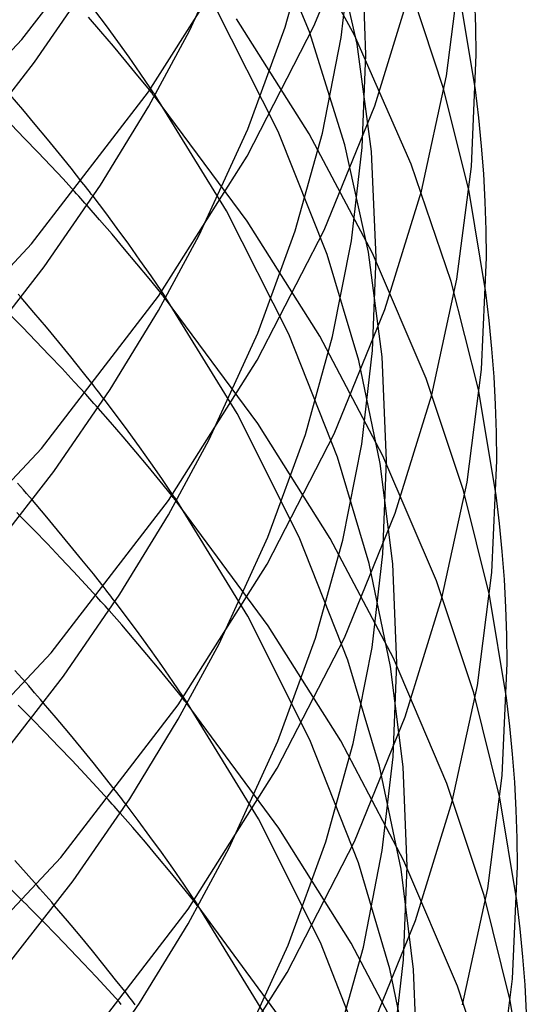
# Model space of a CAD drawing. Header units: millimetres. Extents: x -200 to 200, y -101 to 238.
# Tile 58 of 65: x 167 to 186, y 70 to 106. Entities that reach past the tile are written whole.
import ezdxf

# ---------------------------------------------------------------- set-up
doc = ezdxf.new("R2010")
doc.units = ezdxf.units.MM
doc.layers.add('HIDDEN', color=7, linetype='Continuous')
doc.layers.add('THICK', color=7, linetype='Continuous')

msp = doc.modelspace()

# ---------------------------------------------------------------- linework, layer by layer
at = {"layer": 'HIDDEN'}
for p, q in [((177.7, 105.633), (175.719, 110.361)), ((179.332, 105.511), (176.94, 109.904)), ((173.341, 105.66), (175.095, 109.496)), ((176.815, 105.802), (177.8, 109.337)), ((179.432, 105.185), (178.527, 109.197)), ((178.852, 105.42), (179.245, 108.796)), ((179.75, 104.795), (179.623, 108.104)), ((182.572, 103.576), (181.253, 107.559)), ((183.733, 103.526), (183.12, 107.183)), ((170.131, 105.638), (169.676, 106.164)), ((170.332, 105.845), (169.913, 106.408)), ((176.563, 102.015), (174.299, 106.485)), ((170.746, 105.277), (170.332, 105.845)), ((177.694, 101.927), (175.057, 106.098)), ((175.46, 102.092), (176.815, 105.802)), ((170.585, 105.103), (170.131, 105.638)), ((178.987, 101.533), (177.7, 105.633)), ((181.397, 100.822), (179.332, 105.511)), ((171.035, 104.566), (170.585, 105.103)), ((171.154, 104.705), (170.746, 105.277)), ((178.171, 101.951), (178.852, 105.42)), ((179.954, 101.286), (179.432, 105.185)), ((179.62, 101.427), (179.75, 104.795)), ((171.475, 104.033), (171.035, 104.566)), ((171.553, 104.134), (171.154, 104.705)), ((171.902, 103.508), (171.475, 104.033)), ((171.942, 103.565), (171.553, 104.134)), ((167.29, 102.806), (166.832, 103.339)), ((175.44, 98.756), (172.073, 103.295)), ((174.686, 99.13), (172.096, 103.336)), ((183.495, 99.834), (182.572, 103.576)), ((167.745, 102.267), (167.29, 102.806)), ((167.359, 101.758), (166.87, 102.261)), ((168.192, 101.728), (167.745, 102.267)), ((173.702, 98.247), (175.46, 102.092)), ((178.339, 97.545), (176.563, 102.015)), ((177.184, 98.408), (178.171, 101.951)), ((179.989, 97.593), (177.694, 101.927)), ((167.841, 101.257), (167.359, 101.758)), ((168.627, 101.196), (168.192, 101.728)), ((179.843, 97.628), (178.987, 101.533)), ((168.308, 100.765), (167.841, 101.257)), ((169.045, 100.678), (168.627, 101.196)), ((179.225, 98.042), (179.62, 101.427)), ((180.125, 97.434), (179.954, 101.286)), ((182.848, 96.572), (181.397, 100.822)), ((168.754, 100.288), (168.308, 100.765)), ((169.442, 100.178), (169.045, 100.678)), ((169.17, 99.834), (168.754, 100.288)), ((184.108, 96.17), (183.495, 99.834)), ((170.307, 99.056), (169.847, 99.659)), ((170.079, 98.81), (169.626, 99.326)), ((170.726, 98.491), (170.307, 99.056)), ((176.947, 94.654), (174.686, 99.13)), ((170.535, 98.282), (170.079, 98.81)), ((178.075, 94.583), (175.44, 98.756)), ((170.989, 97.746), (170.535, 98.282)), ((171.141, 97.921), (170.726, 98.491)), ((175.826, 94.689), (177.184, 98.408)), ((171.549, 97.347), (171.141, 97.921)), ((178.543, 94.565), (179.225, 98.042)), ((171.438, 97.209), (170.989, 97.746)), ((180.338, 93.829), (179.843, 97.628)), ((181.936, 93.05), (179.989, 97.593)), ((171.877, 96.675), (171.438, 97.209)), ((171.949, 96.773), (171.549, 97.347)), ((179.489, 93.694), (178.339, 97.545)), ((179.994, 94.058), (180.125, 97.434)), ((172.302, 96.151), (171.877, 96.675)), ((172.338, 96.203), (171.949, 96.773)), ((183.835, 92.651), (182.848, 96.572)), ((167.696, 95.446), (167.237, 95.982)), ((175.824, 91.413), (172.469, 95.944)), ((175.072, 91.774), (172.489, 95.98)), ((168.151, 94.905), (167.696, 95.446)), ((167.283, 94.905), (166.792, 95.406)), ((167.773, 94.4), (167.283, 94.905)), ((168.599, 94.365), (168.151, 94.905)), ((168.255, 93.897), (167.773, 94.4)), ((169.033, 93.833), (168.599, 94.365)), ((174.062, 90.834), (175.826, 94.689)), ((178.719, 90.186), (176.947, 94.654)), ((177.554, 91.013), (178.543, 94.565)), ((180.37, 90.242), (178.075, 94.583)), ((179.599, 90.665), (179.994, 94.058)), ((168.721, 93.405), (168.255, 93.897)), ((169.45, 93.315), (169.033, 93.833)), ((180.273, 89.958), (179.489, 93.694)), ((180.5, 90.073), (180.338, 93.829)), ((169.165, 92.929), (168.721, 93.405)), ((169.845, 92.817), (169.45, 93.315)), ((169.578, 92.478), (169.165, 92.929)), ((183.293, 88.984), (181.936, 93.05)), ((184.483, 88.813), (183.835, 92.651)), ((170.7, 91.705), (170.245, 92.302)), ((170.482, 91.456), (170.028, 91.974)), ((171.12, 91.137), (170.7, 91.705)), ((177.332, 87.293), (175.072, 91.774)), ((170.938, 90.926), (170.482, 91.456)), ((171.536, 90.564), (171.12, 91.137)), ((178.455, 87.239), (175.824, 91.413)), ((171.392, 90.389), (170.938, 90.926)), ((176.191, 87.285), (177.554, 91.013)), ((171.945, 89.988), (171.536, 90.564)), ((178.915, 87.179), (179.599, 90.665)), ((171.84, 89.851), (171.392, 90.389)), ((179.866, 86.336), (178.719, 90.186)), ((180.369, 86.688), (180.5, 90.073)), ((182.314, 85.697), (180.37, 90.242)), ((172.279, 89.318), (171.84, 89.851)), ((172.345, 89.413), (171.945, 89.988)), ((180.726, 86.316), (180.273, 89.958)), ((172.734, 88.841), (172.345, 89.413)), ((172.702, 88.795), (172.279, 89.318)), ((184.235, 85.181), (183.293, 88.984)), ((168.102, 88.086), (167.642, 88.625)), ((176.207, 84.07), (172.864, 88.594)), ((175.459, 84.418), (172.881, 88.623)), ((167.695, 87.549), (167.201, 88.053)), ((168.558, 87.543), (168.102, 88.086)), ((168.186, 87.041), (167.695, 87.549)), ((169.005, 87.002), (168.558, 87.543)), ((174.423, 83.421), (176.191, 87.285)), ((179.099, 82.826), (177.332, 87.293)), ((180.75, 82.892), (178.455, 87.239)), ((168.669, 86.538), (168.186, 87.041)), ((169.439, 86.47), (169.005, 87.002)), ((177.923, 83.619), (178.915, 87.179)), ((169.134, 86.045), (168.669, 86.538)), ((179.973, 83.288), (180.369, 86.688)), ((169.855, 85.952), (169.439, 86.47)), ((180.648, 82.599), (179.866, 86.336)), ((180.875, 82.712), (180.726, 86.316)), ((169.576, 85.57), (169.134, 86.045)), ((170.247, 85.455), (169.855, 85.952)), ((169.985, 85.122), (169.576, 85.57)), ((183.669, 81.632), (182.314, 85.697)), ((184.859, 81.457), (184.235, 85.181)), ((171.093, 84.353), (170.643, 84.946)), ((170.884, 84.102), (170.429, 84.623)), ((171.515, 83.783), (171.093, 84.353)), ((177.716, 79.931), (175.459, 84.418)), ((171.341, 83.569), (170.884, 84.102)), ((178.835, 79.895), (176.207, 84.07)), ((171.931, 83.207), (171.515, 83.783)), ((171.795, 83.032), (171.341, 83.569)), ((176.557, 79.882), (177.923, 83.619)), ((179.287, 79.794), (179.973, 83.288)), ((172.243, 82.494), (171.795, 83.032)), ((172.341, 82.629), (171.931, 83.207)), ((172.741, 82.052), (172.341, 82.629)), ((180.243, 78.978), (179.099, 82.826)), ((181.101, 78.956), (180.648, 82.599)), ((180.744, 79.319), (180.875, 82.712)), ((182.693, 78.344), (180.75, 82.892)), ((167.403, 82.007), (167.009, 82.449)), ((172.68, 81.961), (172.243, 82.494)), ((173.103, 81.439), (172.68, 81.961)), ((173.131, 81.479), (172.741, 82.052)), ((184.61, 77.827), (183.669, 81.632)), ((168.508, 80.726), (168.046, 81.268)), ((176.591, 76.728), (173.26, 81.243)), ((175.845, 77.062), (173.273, 81.267)), ((168.107, 80.193), (167.61, 80.701)), ((168.965, 80.181), (168.508, 80.726)), ((168.6, 79.683), (168.107, 80.193)), ((169.412, 79.639), (168.965, 80.181)), ((174.784, 76.009), (176.557, 79.882)), ((179.479, 75.467), (177.716, 79.931)), ((178.292, 76.225), (179.287, 79.794)), ((181.131, 75.541), (178.835, 79.895)), ((169.083, 79.177), (168.6, 79.683)), ((169.845, 79.107), (169.412, 79.639)), ((169.548, 78.685), (169.083, 79.177)), ((170.26, 78.589), (169.845, 79.107)), ((180.346, 75.91), (180.744, 79.319)), ((169.986, 78.211), (169.548, 78.685)), ((181.024, 75.24), (180.243, 78.978)), ((181.25, 75.35), (181.101, 78.956)), ((170.65, 78.094), (170.26, 78.589)), ((184.045, 74.28), (182.693, 78.344)), ((170.392, 77.765), (169.986, 78.211)), ((171.487, 77), (171.041, 77.59)), ((185.234, 74.1), (184.61, 77.827)), ((171.287, 76.747), (170.831, 77.271)), ((171.909, 76.428), (171.487, 77)), ((178.101, 72.57), (175.845, 77.062)), ((171.744, 76.213), (171.287, 76.747)), ((179.216, 72.551), (176.591, 76.728)), ((172.199, 75.675), (171.744, 76.213)), ((172.327, 75.85), (171.909, 76.428)), ((176.922, 72.478), (178.292, 76.225)), ((172.737, 75.27), (172.327, 75.85)), ((179.659, 72.408), (180.346, 75.91)), ((167.416, 75.092), (167.001, 75.549)), ((172.646, 75.136), (172.199, 75.675)), ((180.621, 71.62), (179.479, 75.467)), ((183.071, 70.991), (181.131, 75.541)), ((167.812, 74.646), (167.416, 75.092)), ((173.082, 74.604), (172.646, 75.136)), ((173.137, 74.691), (172.737, 75.27)), ((181.476, 71.596), (181.024, 75.24)), ((181.118, 71.95), (181.25, 75.35)), ((173.527, 74.117), (173.137, 74.691)), ((167.307, 74.069), (166.702, 74.674)), ((173.503, 74.083), (173.082, 74.604)), ((184.986, 70.472), (184.045, 74.28)), ((168.914, 73.367), (168.45, 73.911)), ((176.974, 69.385), (173.655, 73.892)), ((176.232, 69.705), (173.665, 73.91)), ((168.518, 72.837), (168.019, 73.348)), ((169.371, 72.819), (168.914, 73.367)), ((169.013, 72.324), (168.518, 72.837)), ((169.819, 72.276), (169.371, 72.819)), ((179.859, 68.108), (178.101, 72.57)), ((181.512, 68.19), (179.216, 72.551)), ((169.497, 71.818), (169.013, 72.324)), ((170.251, 71.743), (169.819, 72.276)), ((175.144, 68.596), (176.922, 72.478)), ((178.661, 68.83), (179.659, 72.408)), ((180.72, 68.533), (181.118, 71.95)), ((169.96, 71.325), (169.497, 71.818)), ((170.664, 71.227), (170.251, 71.743)), ((181.4, 67.881), (180.621, 71.62)), ((181.625, 67.989), (181.476, 71.596)), ((170.397, 70.853), (169.96, 71.325)), ((171.053, 70.733), (170.664, 71.227)), ((170.799, 70.408), (170.397, 70.853)), ((184.421, 66.928), (183.071, 70.991)), ((185.609, 66.744), (184.986, 70.472))]:
    msp.add_line(p, q, dxfattribs=at)
at = {"layer": 'THICK'}
for p, q in [((167.261, 105.356), (171.501, 110.863)), ((177.864, 105.834), (179.698, 110.333)), ((171.86, 103.448), (175.071, 108.523)), ((182.677, 104.033), (183.202, 108.105)), ((167.724, 104.534), (169.76, 107.489)), ((180.068, 102.942), (181.395, 107.225)), ((183.739, 105.807), (183.707, 106.819)), ((175.436, 101.117), (177.864, 105.834)), ((183.75, 104.795), (183.739, 105.807)), ((171.866, 102.932), (173.341, 105.66)), ((161.17, 98.87), (167.261, 105.356)), ((183.577, 100.737), (183.75, 104.795)), ((165.269, 101.369), (167.724, 104.534)), ((181.767, 99.842), (182.677, 104.033)), ((167.615, 97.932), (171.86, 103.448)), ((171.931, 103.472), (171.902, 103.508)), ((171.959, 103.436), (171.931, 103.472)), ((171.968, 103.527), (171.942, 103.565)), ((171.988, 103.401), (171.959, 103.436)), ((171.994, 103.489), (171.968, 103.527)), ((172.016, 103.366), (171.988, 103.401)), ((172.019, 103.451), (171.994, 103.489)), ((172.045, 103.33), (172.016, 103.366)), ((172.045, 103.412), (172.019, 103.451)), ((172.071, 103.374), (172.045, 103.412)), ((172.073, 103.295), (172.045, 103.33)), ((172.096, 103.336), (172.071, 103.374)), ((183.854, 102.503), (183.733, 103.526)), ((170.114, 100.066), (171.866, 102.932)), ((178.231, 98.436), (180.068, 102.942)), ((183.952, 101.485), (183.854, 102.503)), ((184.027, 100.472), (183.952, 101.485)), ((172.22, 96.032), (175.436, 101.117)), ((183.051, 96.657), (183.577, 100.737)), ((184.082, 99.46), (184.027, 100.472)), ((168.074, 97.105), (170.114, 100.066)), ((169.512, 100.089), (169.442, 100.178)), ((169.581, 100.001), (169.512, 100.089)), ((169.248, 99.748), (169.17, 99.834)), ((169.325, 99.664), (169.248, 99.748)), ((169.649, 99.914), (169.581, 100.001)), ((169.716, 99.828), (169.649, 99.914)), ((169.782, 99.743), (169.716, 99.828)), ((169.847, 99.659), (169.782, 99.743)), ((180.439, 95.552), (181.767, 99.842)), ((169.4, 99.58), (169.325, 99.664)), ((169.475, 99.496), (169.4, 99.58)), ((169.55, 99.411), (169.475, 99.496)), ((169.626, 99.326), (169.55, 99.411)), ((184.114, 98.447), (184.082, 99.46)), ((175.8, 93.711), (178.231, 98.436)), ((184.125, 97.434), (184.114, 98.447)), ((161.514, 91.433), (167.615, 97.932)), ((172.224, 95.514), (173.702, 98.247)), ((183.952, 93.368), (184.125, 97.434)), ((165.614, 93.934), (168.074, 97.105)), ((182.14, 92.459), (183.051, 96.657)), ((172.33, 96.117), (172.302, 96.151)), ((172.363, 96.166), (172.338, 96.203)), ((172.389, 96.129), (172.363, 96.166)), ((184.229, 95.146), (184.108, 96.17)), ((167.237, 95.982), (167.128, 96.108)), ((167.969, 90.508), (172.22, 96.032)), ((172.358, 96.082), (172.33, 96.117)), ((172.386, 96.047), (172.358, 96.082)), ((172.413, 96.013), (172.386, 96.047)), ((172.414, 96.091), (172.389, 96.129)), ((172.441, 95.979), (172.413, 96.013)), ((172.439, 96.054), (172.414, 96.091)), ((172.464, 96.017), (172.439, 96.054)), ((172.469, 95.944), (172.441, 95.979)), ((172.489, 95.98), (172.464, 96.017)), ((170.468, 92.642), (172.224, 95.514)), ((178.599, 91.038), (180.439, 95.552)), ((184.327, 94.127), (184.229, 95.146)), ((184.403, 93.113), (184.327, 94.127)), ((172.579, 88.617), (175.8, 93.711)), ((183.425, 89.282), (183.952, 93.368)), ((184.457, 92.1), (184.403, 93.113)), ((168.424, 89.676), (170.468, 92.642)), ((169.914, 92.728), (169.845, 92.817)), ((169.982, 92.641), (169.914, 92.728)), ((170.049, 92.555), (169.982, 92.641)), ((169.654, 92.394), (169.578, 92.478)), ((169.729, 92.311), (169.654, 92.394)), ((169.803, 92.227), (169.729, 92.311)), ((169.878, 92.144), (169.803, 92.227)), ((170.116, 92.47), (170.049, 92.555)), ((170.181, 92.385), (170.116, 92.47)), ((170.245, 92.302), (170.181, 92.385)), ((180.809, 88.161), (182.14, 92.459)), ((169.953, 92.059), (169.878, 92.144)), ((170.028, 91.974), (169.953, 92.059)), ((184.489, 91.087), (184.457, 92.1)), ((172.581, 88.096), (174.062, 90.834)), ((176.164, 86.304), (178.599, 91.038)), ((184.5, 90.073), (184.489, 91.087)), ((161.857, 83.996), (167.969, 90.508)), ((184.326, 86), (184.5, 90.073)), ((165.959, 86.498), (168.424, 89.676)), ((167.209, 89.123), (167.101, 89.246)), ((167.317, 89), (167.209, 89.123)), ((167.425, 88.876), (167.317, 89)), ((182.512, 85.076), (183.425, 89.282)), ((167.533, 88.751), (167.425, 88.876)), ((167.642, 88.625), (167.533, 88.751)), ((172.73, 88.761), (172.702, 88.795)), ((172.757, 88.728), (172.73, 88.761)), ((172.759, 88.805), (172.734, 88.841)), ((172.784, 88.694), (172.757, 88.728)), ((172.783, 88.768), (172.759, 88.805)), ((172.808, 88.732), (172.783, 88.768)), ((172.811, 88.66), (172.784, 88.694)), ((172.832, 88.696), (172.808, 88.732)), ((172.837, 88.627), (172.811, 88.66)), ((172.857, 88.659), (172.832, 88.696)), ((172.881, 88.623), (172.857, 88.659)), ((184.604, 87.789), (184.483, 88.813)), ((168.323, 83.084), (172.579, 88.617)), ((172.864, 88.594), (172.837, 88.627)), ((167.201, 88.053), (167.079, 88.177)), ((170.822, 85.219), (172.581, 88.096)), ((178.967, 83.639), (180.809, 88.161)), ((184.702, 86.769), (184.604, 87.789)), ((184.778, 85.755), (184.702, 86.769)), ((172.938, 81.202), (176.164, 86.304)), ((183.799, 81.906), (184.326, 86)), ((170.316, 85.368), (170.247, 85.455)), ((184.832, 84.74), (184.778, 85.755)), ((168.773, 82.248), (170.822, 85.219)), ((170.059, 85.039), (169.985, 85.122)), ((170.383, 85.282), (170.316, 85.368)), ((170.45, 85.196), (170.383, 85.282)), ((170.515, 85.112), (170.45, 85.196)), ((170.58, 85.028), (170.515, 85.112)), ((181.18, 80.771), (182.512, 85.076)), ((170.133, 84.957), (170.059, 85.039)), ((170.206, 84.874), (170.133, 84.957)), ((170.281, 84.791), (170.206, 84.874)), ((170.355, 84.707), (170.281, 84.791)), ((170.429, 84.623), (170.355, 84.707)), ((170.643, 84.946), (170.58, 85.028)), ((184.864, 83.726), (184.832, 84.74)), ((176.528, 78.898), (178.967, 83.639)), ((184.875, 82.712), (184.864, 83.726)), ((172.938, 80.677), (174.423, 83.421)), ((162.201, 76.56), (168.323, 83.084)), ((184.701, 78.632), (184.875, 82.712)), ((166.303, 79.063), (168.773, 82.248)), ((167.51, 81.886), (167.403, 82.007)), ((167.617, 81.764), (167.51, 81.886)), ((182.885, 77.693), (183.799, 81.906)), ((167.724, 81.641), (167.617, 81.764)), ((167.831, 81.517), (167.724, 81.641)), ((167.939, 81.393), (167.831, 81.517)), ((167.249, 81.067), (167.13, 81.188)), ((168.046, 81.268), (167.939, 81.393)), ((168.677, 75.66), (172.938, 81.202)), ((173.129, 81.406), (173.103, 81.439)), ((173.155, 81.373), (173.129, 81.406)), ((173.154, 81.444), (173.131, 81.479)), ((173.178, 81.408), (173.154, 81.444)), ((173.181, 81.341), (173.155, 81.373)), ((173.202, 81.373), (173.178, 81.408)), ((173.208, 81.308), (173.181, 81.341)), ((173.226, 81.337), (173.202, 81.373)), ((173.234, 81.275), (173.208, 81.308)), ((173.249, 81.302), (173.226, 81.337)), ((173.26, 81.243), (173.234, 81.275)), ((173.273, 81.267), (173.249, 81.302)), ((184.979, 80.431), (184.859, 81.457)), ((167.369, 80.946), (167.249, 81.067)), ((167.489, 80.824), (167.369, 80.946)), ((167.61, 80.701), (167.489, 80.824)), ((179.335, 76.241), (181.18, 80.771)), ((171.176, 77.795), (172.938, 80.677)), ((185.077, 79.411), (184.979, 80.431)), ((185.153, 78.396), (185.077, 79.411)), ((173.298, 73.787), (176.528, 78.898)), ((184.173, 74.53), (184.701, 78.632)), ((185.207, 77.381), (185.153, 78.396)), ((170.718, 78.008), (170.65, 78.094)), ((170.785, 77.922), (170.718, 78.008)), ((170.85, 77.837), (170.785, 77.922)), ((169.123, 74.819), (171.176, 77.795)), ((170.464, 77.684), (170.392, 77.765)), ((170.537, 77.602), (170.464, 77.684)), ((170.61, 77.52), (170.537, 77.602)), ((170.915, 77.754), (170.85, 77.837)), ((170.979, 77.671), (170.915, 77.754)), ((171.041, 77.59), (170.979, 77.671)), ((181.55, 73.38), (182.885, 77.693)), ((170.684, 77.437), (170.61, 77.52)), ((170.757, 77.354), (170.684, 77.437)), ((170.831, 77.271), (170.757, 77.354)), ((185.239, 76.366), (185.207, 77.381)), ((176.893, 71.492), (179.335, 76.241)), ((185.25, 75.351), (185.239, 76.366)), ((173.296, 73.259), (174.784, 76.009)), ((162.545, 69.123), (168.677, 75.66)), ((185.076, 71.263), (185.25, 75.351)), ((166.648, 71.628), (169.123, 74.819)), ((167.918, 74.526), (167.812, 74.646)), ((168.024, 74.404), (167.918, 74.526)), ((168.131, 74.282), (168.024, 74.404)), ((183.257, 70.311), (184.173, 74.53)), ((167.424, 73.951), (167.307, 74.069)), ((168.237, 74.159), (168.131, 74.282)), ((168.344, 74.036), (168.237, 74.159)), ((168.45, 73.911), (168.344, 74.036)), ((173.528, 74.051), (173.503, 74.083)), ((173.55, 74.083), (173.527, 74.117)), ((173.554, 74.019), (173.528, 74.051)), ((173.573, 74.048), (173.55, 74.083)), ((173.579, 73.987), (173.554, 74.019)), ((173.596, 74.014), (173.573, 74.048)), ((173.604, 73.955), (173.579, 73.987)), ((173.619, 73.979), (173.596, 74.014)), ((173.642, 73.945), (173.619, 73.979)), ((185.354, 73.074), (185.234, 74.1)), ((167.542, 73.832), (167.424, 73.951)), ((167.661, 73.712), (167.542, 73.832)), ((167.78, 73.592), (167.661, 73.712)), ((169.031, 68.236), (173.298, 73.787)), ((173.63, 73.924), (173.604, 73.955)), ((173.655, 73.892), (173.63, 73.924)), ((173.665, 73.91), (173.642, 73.945)), ((167.9, 73.47), (167.78, 73.592)), ((168.019, 73.348), (167.9, 73.47)), ((179.702, 68.843), (181.55, 73.38)), ((171.529, 70.372), (173.296, 73.259)), ((185.452, 72.053), (185.354, 73.074)), ((185.528, 71.037), (185.452, 72.053)), ((173.658, 66.372), (176.893, 71.492)), ((184.547, 67.155), (185.076, 71.263)), ((185.582, 70.021), (185.528, 71.037)), ((170.87, 70.328), (170.799, 70.408)), ((171.12, 70.647), (171.053, 70.733)), ((171.186, 70.562), (171.12, 70.647)), ((171.251, 70.478), (171.186, 70.562)), ((171.314, 70.396), (171.251, 70.478)), ((169.473, 67.39), (171.529, 70.372)), ((171.377, 70.314), (171.314, 70.396))]:
    msp.add_line(p, q, dxfattribs=at)

doc.saveas('drawing.dxf')
